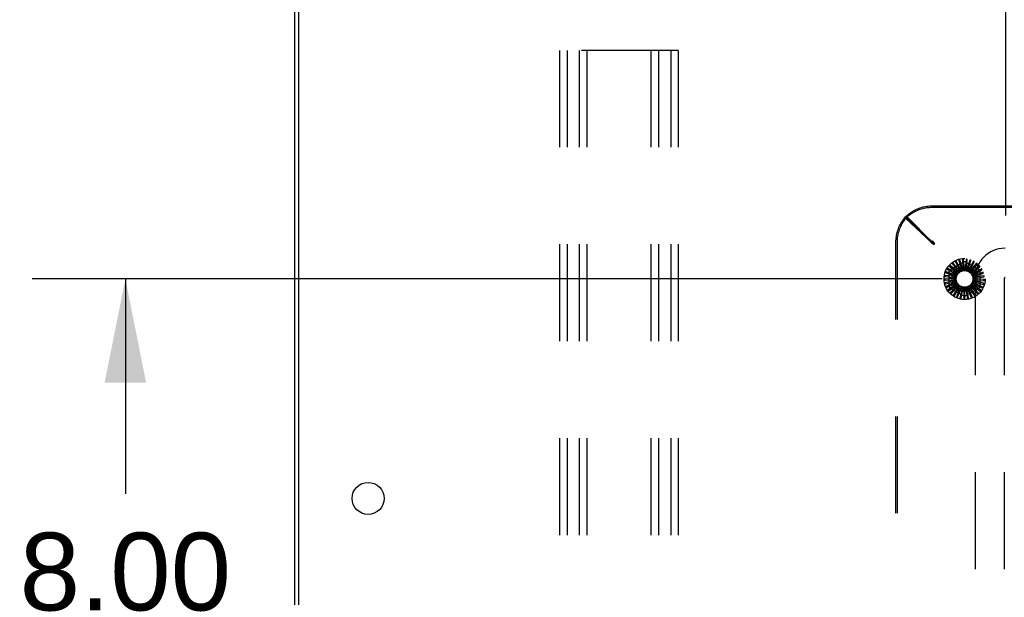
# Model space of a CAD drawing. Header units: inches. Extents: x 0 to 241, y 0 to 156.
# Tile 9 of 70: x 43 to 57, y 17 to 25. Entities that reach past the tile are written whole.
import ezdxf

# ---------------------------------------------------------------- set-up
doc = ezdxf.new("R2010")
doc.units = ezdxf.units.IN
doc.header["$LTSCALE"] = 13.251942
doc.header["$MEASUREMENT"] = 0
doc.linetypes.add('HIDDEN', pattern=[0.2, 0.1, -0.1])
doc.layers.get('0').update_dxf_attribs({"linetype": 'CONTINUOUS'})
doc.layers.add('DEFAULT_2', color=8, linetype='HIDDEN')
doc.layers.add('DIMENSIONS', color=7, linetype='CONTINUOUS')
doc.styles.get("Standard").update_dxf_attribs({"font": 'arial.ttf'})
doc.dimstyles.new('DIMSTYLE_1', dxfattribs={"dimtxt": 1.06299, "dimasz": 1.41732, "dimexe": 0.09, "dimexo": 0.07, "dimgap": 0.0375, "dimtad": 0, "dimtih": 1, "dimtoh": 1, "dimzin": 4, "dimdsep": 46, "dimtxsty": 'Standard', "dimblk": '_FILLED', "dimblk1": '_FILLED', "dimblk2": '_FILLED', "dimcen": 0.09, "dimazin": 1, "dimtfac": 1, "dimtdec": 3, "dimtofl": 0, "dimtmove": 0, "dimatfit": 3, "dimldrblk": '_FILLED', "dimfxl": 0, "dimtolj": 1, "dimtzin": 4, "dimarcsym": 0})

# ---------------------------------------------------------------- blocks, each defined once
blk = doc.blocks.new('_FILLED')
at = {"color": 0, "linetype": 'ByBlock'}
blk.add_solid([(0, 0), (-1, 0.2), (-1, -0.2)], dxfattribs=at)
blk = doc.blocks.new('*D24')
at = {"layer": 'DIMENSIONS', "color": 2, "linetype": 'Continuous'}
for p, q in [((56.064, 21.415), (43.621, 21.415)), ((44.897, 21.415), (44.897, 18.478)), ((44.897, 13.415), (44.897, 16.352)), ((56.064, 13.415), (43.621, 13.415))]:
    blk.add_line(p, q, dxfattribs=at)
at = {"layer": 'DIMENSIONS', "color": 2, "linetype": 'Continuous', "xscale": 1.41732, "yscale": 1.41732, "zscale": 1.41732}
for p, rotation in [((44.897, 21.415), 90), ((44.897, 13.415), 270)]:
    blk.add_blockref('_FILLED', p, dxfattribs=dict(at, rotation=rotation))
at = {"layer": 'DIMENSIONS', "color": 2, "linetype": 'Continuous', "insert": (44.897, 17.946), "char_height": 1.063, "width": 2.88865, "attachment_point": 2, "line_spacing_factor": 0.9}
blk.add_mtext('8.00', dxfattribs=at)
blk = doc.blocks.new('*D25')
at = {"layer": 'DIMENSIONS', "color": 2, "linetype": 'Continuous'}
for p, q in [((47.215, 28.16), (47.215, 31.788)), ((56.931, 22.282), (56.931, 31.788)), ((47.215, 30.512), (50.097, 30.512)), ((56.931, 30.512), (54.049, 30.512))]:
    blk.add_line(p, q, dxfattribs=at)
at = {"layer": 'DIMENSIONS', "color": 2, "linetype": 'Continuous', "xscale": 1.41732, "yscale": 1.41732, "zscale": 1.41732, "rotation": 180}
blk.add_blockref('_FILLED', (47.215, 30.512), dxfattribs=at)
at = {"layer": 'DIMENSIONS', "color": 2, "linetype": 'Continuous', "xscale": 1.41732, "yscale": 1.41732, "zscale": 1.41732}
blk.add_blockref('_FILLED', (56.931, 30.512), dxfattribs=at)
at = {"layer": 'DIMENSIONS', "color": 2, "linetype": 'Continuous', "insert": (52.073, 31.044), "char_height": 1.063, "width": 2.88865, "attachment_point": 2, "line_spacing_factor": 0.9}
blk.add_mtext('9.72', dxfattribs=at)

msp = doc.modelspace()

# ---------------------------------------------------------------- linework, layer by layer
at = {"color": 3, "linetype": 'Continuous'}
for p, q in [((47.267, 9.587), (47.267, 27.243)), ((47.215, 9.467), (47.215, 27.168))]:
    msp.add_line(p, q, dxfattribs=at)
msp.add_circle((48.215, 18.415), 0.219, dxfattribs=at)
at = {"layer": 'DEFAULT_2', "color": 8, "linetype": 'HIDDEN'}
for p, q in [((50.831, 24.54), (50.831, 9.54)), ((52.456, 24.54), (50.831, 24.54)), ((50.935, 24.54), (50.935, 9.54)), ((51.102, 24.54), (51.102, 9.54)), ((51.206, 24.54), (51.206, 9.54)), ((52.081, 24.54), (52.081, 9.54)), ((52.185, 24.54), (52.185, 9.54)), ((52.352, 24.54), (52.352, 9.54)), ((52.456, 24.54), (52.456, 9.54)), ((55.927, 22.415), (73.935, 22.415)), ((55.927, 22.395), (73.935, 22.395)), ((55.563, 22.263), (55.563, 22.244)), ((55.563, 22.263), (55.923, 21.926)), ((55.912, 21.915), (55.563, 22.263)), ((55.563, 22.263), (55.583, 22.263)), ((55.563, 22.244), (55.923, 21.907)), ((55.931, 21.915), (55.583, 22.263)), ((55.431, 12.91), (55.431, 21.919)), ((55.451, 12.91), (55.451, 21.919)), ((55.912, 21.915), (55.931, 21.915)), ((55.923, 21.926), (55.923, 21.907)), ((55.923, 21.926), (55.951, 21.907)), ((55.923, 21.907), (55.951, 21.887)), ((55.931, 21.934), (55.931, 21.915)), ((55.934, 21.928), (55.931, 21.934)), ((55.951, 21.907), (55.931, 21.934)), ((55.951, 21.887), (55.931, 21.915)), ((55.934, 21.911), (55.931, 21.915)), ((55.951, 21.895), (55.931, 21.905)), ((55.941, 21.915), (55.934, 21.928)), ((55.941, 21.905), (55.934, 21.911)), ((55.951, 21.895), (55.941, 21.915)), ((55.951, 21.895), (55.941, 21.905)), ((55.951, 21.895), (55.941, 21.905)), ((55.951, 21.907), (55.951, 21.887)), ((56.339, 21.556), (56.304, 21.676)), ((56.339, 21.678), (56.351, 21.558)), ((56.366, 21.559), (56.354, 21.683)), ((56.389, 21.678), (56.379, 21.559)), ((56.394, 21.557), (56.405, 21.681)), ((56.439, 21.67), (56.406, 21.554)), ((56.137, 21.543), (56.242, 21.484)), ((56.25, 21.497), (56.141, 21.559)), ((56.166, 21.585), (56.257, 21.506)), ((56.267, 21.518), (56.173, 21.599)), ((56.175, 21.543), (56.354, 21.647)), ((56.202, 21.62), (56.277, 21.526)), ((56.289, 21.535), (56.211, 21.633)), ((56.243, 21.648), (56.299, 21.541)), ((56.313, 21.548), (56.256, 21.659)), ((56.29, 21.667), (56.325, 21.552)), ((56.297, 21.539), (56.297, 21.539)), ((56.383, 21.647), (56.562, 21.543)), ((56.42, 21.549), (56.455, 21.669)), ((56.486, 21.652), (56.431, 21.545)), ((56.445, 21.537), (56.502, 21.648)), ((56.529, 21.625), (56.455, 21.53)), ((56.466, 21.521), (56.544, 21.619)), ((56.566, 21.591), (56.475, 21.512)), ((56.485, 21.5), (56.579, 21.582)), ((56.595, 21.551), (56.492, 21.49)), ((56.499, 21.477), (56.607, 21.539)), ((56.224, 21.419), (56.1, 21.413)), ((56.228, 21.447), (56.104, 21.464)), ((56.104, 21.398), (56.225, 21.404)), ((56.106, 21.448), (56.225, 21.432)), ((56.117, 21.497), (56.231, 21.459)), ((56.236, 21.473), (56.118, 21.513)), ((56.16, 21.311), (56.16, 21.518)), ((56.617, 21.505), (56.504, 21.465)), ((56.508, 21.451), (56.626, 21.492)), ((56.63, 21.457), (56.511, 21.439)), ((56.512, 21.424), (56.636, 21.442)), ((56.512, 21.424), (56.512, 13.406)), ((56.633, 21.406), (56.513, 21.411)), ((56.577, 21.518), (56.577, 21.311)), ((56.912, 21.424), (56.912, 13.406)), ((56.226, 21.392), (56.105, 21.362)), ((56.112, 21.348), (56.229, 21.377)), ((56.233, 21.365), (56.119, 21.313)), ((56.13, 21.301), (56.239, 21.352)), ((56.245, 21.341), (56.143, 21.268)), ((56.156, 21.258), (56.253, 21.328)), ((56.261, 21.319), (56.175, 21.228)), ((56.354, 21.183), (56.175, 21.286)), ((56.189, 21.22), (56.262, 21.298)), ((56.281, 21.3), (56.214, 21.195)), ((56.229, 21.19), (56.294, 21.291)), ((56.304, 21.285), (56.258, 21.169)), ((56.262, 21.298), (56.272, 21.308)), ((56.274, 21.168), (56.318, 21.28)), ((56.33, 21.276), (56.306, 21.153)), ((56.323, 21.154), (56.345, 21.272)), ((56.357, 21.271), (56.357, 21.146)), ((56.373, 21.15), (56.372, 21.271)), ((56.562, 21.286), (56.383, 21.183)), ((56.385, 21.271), (56.408, 21.149)), ((56.423, 21.156), (56.399, 21.274)), ((56.411, 21.277), (56.458, 21.161)), ((56.471, 21.171), (56.425, 21.282)), ((56.437, 21.288), (56.504, 21.182)), ((56.515, 21.195), (56.449, 21.295)), ((56.459, 21.303), (56.546, 21.212)), ((56.554, 21.226), (56.471, 21.313)), ((56.479, 21.322), (56.581, 21.25)), ((56.587, 21.265), (56.488, 21.334)), ((56.495, 21.345), (56.608, 21.293)), ((56.611, 21.309), (56.501, 21.358)), ((56.506, 21.37), (56.627, 21.34)), ((56.627, 21.357), (56.51, 21.384)), ((56.512, 21.396), (56.636, 21.391))]:
    msp.add_line(p, q, dxfattribs=at)
for points in [[(55.563, 22.263), (55.576, 22.276), (55.59, 22.288), (55.604, 22.3), (55.618, 22.311), (55.633, 22.322), (55.648, 22.333), (55.663, 22.342), (55.679, 22.351), (55.695, 22.36), (55.712, 22.368), (55.729, 22.375), (55.746, 22.382), (55.763, 22.388), (55.781, 22.394), (55.799, 22.399), (55.817, 22.403), (55.835, 22.406), (55.853, 22.409), (55.871, 22.412), (55.89, 22.413), (55.908, 22.414), (55.927, 22.415)], [(55.563, 22.244), (55.576, 22.257), (55.59, 22.269), (55.604, 22.281), (55.618, 22.292), (55.633, 22.303), (55.648, 22.313), (55.663, 22.323), (55.679, 22.332), (55.695, 22.34), (55.712, 22.348), (55.729, 22.356), (55.746, 22.363), (55.763, 22.369), (55.781, 22.374), (55.799, 22.379), (55.817, 22.383), (55.835, 22.387), (55.853, 22.39), (55.871, 22.392), (55.89, 22.394), (55.908, 22.395), (55.927, 22.395)], [(55.431, 21.919), (55.431, 21.938), (55.432, 21.957), (55.434, 21.976), (55.437, 21.995), (55.44, 22.013), (55.443, 22.032), (55.448, 22.05), (55.453, 22.068), (55.459, 22.086), (55.465, 22.104), (55.472, 22.122), (55.48, 22.139), (55.489, 22.156), (55.498, 22.172), (55.507, 22.188), (55.517, 22.204), (55.528, 22.219), (55.539, 22.234), (55.551, 22.249), (55.563, 22.263)], [(55.451, 21.919), (55.451, 21.938), (55.452, 21.957), (55.454, 21.976), (55.456, 21.995), (55.459, 22.013), (55.463, 22.032), (55.467, 22.05), (55.473, 22.068), (55.478, 22.086), (55.485, 22.104), (55.492, 22.122), (55.5, 22.139), (55.508, 22.156), (55.517, 22.172), (55.527, 22.188), (55.537, 22.204), (55.547, 22.219), (55.559, 22.234), (55.571, 22.249), (55.583, 22.263)], [(55.931, 21.905), (55.918, 21.911), (55.912, 21.915)], [(55.941, 21.905), (55.934, 21.911), (55.931, 21.915)], [(56.291, 21.674), (56.29, 21.673), (56.29, 21.673), (56.29, 21.673), (56.29, 21.673), (56.289, 21.672), (56.289, 21.672), (56.289, 21.671), (56.289, 21.671), (56.289, 21.67), (56.289, 21.67), (56.289, 21.669), (56.29, 21.669), (56.29, 21.668), (56.29, 21.667)], [(56.304, 21.676), (56.304, 21.676), (56.304, 21.676), (56.303, 21.676), (56.303, 21.676), (56.303, 21.676), (56.303, 21.676), (56.303, 21.676), (56.302, 21.676), (56.302, 21.676), (56.302, 21.676), (56.302, 21.676), (56.301, 21.676), (56.301, 21.676), (56.301, 21.676), (56.301, 21.676), (56.3, 21.676), (56.3, 21.676), (56.3, 21.676), (56.299, 21.676), (56.299, 21.676)], [(56.341, 21.684), (56.341, 21.684), (56.34, 21.683), (56.34, 21.683), (56.34, 21.683), (56.339, 21.682), (56.339, 21.682), (56.339, 21.682), (56.339, 21.681), (56.339, 21.681), (56.339, 21.68), (56.339, 21.679), (56.339, 21.679), (56.339, 21.678), (56.339, 21.678)], [(56.354, 21.683), (56.354, 21.684), (56.354, 21.684), (56.354, 21.684), (56.354, 21.684), (56.354, 21.684), (56.354, 21.684), (56.353, 21.684), (56.353, 21.684), (56.353, 21.684), (56.353, 21.684), (56.352, 21.684), (56.352, 21.684), (56.352, 21.684), (56.352, 21.684), (56.351, 21.684), (56.351, 21.684), (56.351, 21.684), (56.35, 21.684), (56.35, 21.684), (56.35, 21.684)], [(56.393, 21.684), (56.392, 21.684), (56.392, 21.684), (56.391, 21.684), (56.391, 21.683), (56.391, 21.683), (56.39, 21.683), (56.39, 21.682), (56.39, 21.682), (56.39, 21.681), (56.39, 21.681), (56.39, 21.68), (56.39, 21.68), (56.389, 21.679), (56.389, 21.678)], [(56.405, 21.681), (56.405, 21.681), (56.405, 21.682), (56.405, 21.682), (56.405, 21.682), (56.405, 21.682), (56.405, 21.682), (56.405, 21.682), (56.404, 21.682), (56.404, 21.682), (56.404, 21.682), (56.404, 21.682), (56.403, 21.683), (56.403, 21.683), (56.403, 21.683), (56.403, 21.683), (56.402, 21.683), (56.402, 21.683), (56.402, 21.683), (56.401, 21.683), (56.401, 21.683)], [(56.443, 21.675), (56.443, 21.675), (56.442, 21.675), (56.442, 21.674), (56.441, 21.674), (56.441, 21.674), (56.441, 21.674), (56.44, 21.673), (56.44, 21.673), (56.44, 21.673), (56.44, 21.672), (56.439, 21.672), (56.439, 21.671), (56.439, 21.67), (56.439, 21.67)], [(56.455, 21.669), (56.455, 21.67), (56.455, 21.67), (56.455, 21.67), (56.455, 21.67), (56.455, 21.67), (56.455, 21.67), (56.455, 21.67), (56.454, 21.671), (56.454, 21.671), (56.454, 21.671), (56.454, 21.671), (56.454, 21.671), (56.453, 21.671), (56.453, 21.671), (56.453, 21.671), (56.453, 21.672), (56.452, 21.672), (56.452, 21.672), (56.452, 21.672), (56.451, 21.672)], [(56.134, 21.548), (56.133, 21.548), (56.133, 21.548), (56.133, 21.547), (56.133, 21.547), (56.134, 21.546), (56.134, 21.546), (56.134, 21.546), (56.134, 21.545), (56.135, 21.545), (56.135, 21.545), (56.136, 21.544), (56.136, 21.544), (56.137, 21.544), (56.137, 21.543)], [(56.141, 21.559), (56.141, 21.559), (56.141, 21.559), (56.141, 21.559), (56.141, 21.559), (56.141, 21.559), (56.14, 21.559), (56.14, 21.559), (56.14, 21.559), (56.14, 21.558), (56.14, 21.558), (56.14, 21.558), (56.139, 21.558), (56.139, 21.558), (56.139, 21.557), (56.139, 21.557), (56.139, 21.557), (56.139, 21.557), (56.138, 21.556), (56.138, 21.556), (56.138, 21.556)], [(56.163, 21.59), (56.163, 21.59), (56.163, 21.59), (56.163, 21.589), (56.163, 21.589), (56.163, 21.588), (56.163, 21.588), (56.163, 21.588), (56.163, 21.587), (56.164, 21.587), (56.164, 21.586), (56.164, 21.586), (56.165, 21.586), (56.165, 21.585), (56.166, 21.585)], [(56.173, 21.599), (56.173, 21.599), (56.173, 21.599), (56.172, 21.599), (56.172, 21.599), (56.172, 21.599), (56.172, 21.599), (56.172, 21.599), (56.171, 21.599), (56.171, 21.599), (56.171, 21.599), (56.171, 21.599), (56.171, 21.599), (56.17, 21.598), (56.17, 21.598), (56.17, 21.598), (56.17, 21.598), (56.17, 21.598), (56.169, 21.597), (56.169, 21.597), (56.169, 21.597)], [(56.2, 21.626), (56.2, 21.626), (56.2, 21.625), (56.199, 21.625), (56.199, 21.625), (56.199, 21.624), (56.199, 21.624), (56.2, 21.623), (56.2, 21.623), (56.2, 21.622), (56.2, 21.622), (56.201, 21.621), (56.201, 21.621), (56.201, 21.62), (56.202, 21.62)], [(56.211, 21.633), (56.211, 21.633), (56.211, 21.633), (56.211, 21.633), (56.211, 21.633), (56.211, 21.633), (56.21, 21.633), (56.21, 21.633), (56.21, 21.633), (56.21, 21.633), (56.209, 21.633), (56.209, 21.633), (56.209, 21.633), (56.209, 21.633), (56.209, 21.632), (56.208, 21.632), (56.208, 21.632), (56.208, 21.632), (56.208, 21.632), (56.207, 21.632), (56.207, 21.631)], [(56.243, 21.654), (56.243, 21.654), (56.243, 21.654), (56.242, 21.653), (56.242, 21.653), (56.242, 21.652), (56.242, 21.652), (56.242, 21.652), (56.242, 21.651), (56.242, 21.651), (56.242, 21.65), (56.243, 21.65), (56.243, 21.649), (56.243, 21.648), (56.243, 21.648)], [(56.256, 21.659), (56.255, 21.659), (56.255, 21.659), (56.255, 21.659), (56.255, 21.659), (56.255, 21.659), (56.255, 21.659), (56.254, 21.659), (56.254, 21.659), (56.254, 21.659), (56.254, 21.659), (56.253, 21.659), (56.253, 21.659), (56.253, 21.659), (56.253, 21.659), (56.252, 21.659), (56.252, 21.659), (56.252, 21.658), (56.251, 21.658), (56.251, 21.658), (56.251, 21.658)], [(56.289, 21.535), (56.29, 21.536), (56.291, 21.536), (56.293, 21.537), (56.294, 21.538), (56.295, 21.538), (56.297, 21.539)], [(56.299, 21.541), (56.299, 21.541), (56.299, 21.54), (56.298, 21.54), (56.298, 21.54), (56.297, 21.539), (56.297, 21.539)], [(56.313, 21.548), (56.315, 21.548), (56.317, 21.549), (56.319, 21.55), (56.321, 21.55)], [(56.325, 21.552), (56.324, 21.552), (56.324, 21.551), (56.323, 21.551), (56.323, 21.551), (56.322, 21.55), (56.321, 21.55)], [(56.339, 21.556), (56.341, 21.556), (56.343, 21.556), (56.346, 21.557), (56.348, 21.557)], [(56.351, 21.558), (56.351, 21.558), (56.35, 21.557), (56.35, 21.557), (56.349, 21.557), (56.348, 21.557), (56.348, 21.557)], [(56.366, 21.559), (56.368, 21.559), (56.371, 21.559), (56.373, 21.558), (56.375, 21.558)], [(56.379, 21.559), (56.378, 21.558), (56.378, 21.558), (56.377, 21.558), (56.376, 21.558), (56.376, 21.558), (56.375, 21.558)], [(56.394, 21.557), (56.396, 21.556), (56.398, 21.556), (56.4, 21.555), (56.402, 21.554)], [(56.406, 21.554), (56.405, 21.554), (56.405, 21.554), (56.404, 21.554), (56.403, 21.554), (56.403, 21.554), (56.402, 21.554)], [(56.42, 21.549), (56.422, 21.548), (56.424, 21.547), (56.426, 21.546), (56.428, 21.545)], [(56.431, 21.545), (56.431, 21.545), (56.43, 21.545), (56.43, 21.545), (56.429, 21.545), (56.428, 21.545), (56.428, 21.545)], [(56.445, 21.537), (56.446, 21.536), (56.448, 21.535), (56.45, 21.533), (56.452, 21.532)], [(56.491, 21.656), (56.49, 21.656), (56.49, 21.656), (56.49, 21.656), (56.489, 21.656), (56.489, 21.656), (56.488, 21.655), (56.488, 21.655), (56.488, 21.655), (56.487, 21.654), (56.487, 21.654), (56.487, 21.653), (56.486, 21.653), (56.486, 21.652), (56.486, 21.652)], [(56.502, 21.648), (56.502, 21.649), (56.502, 21.649), (56.502, 21.649), (56.502, 21.649), (56.502, 21.649), (56.502, 21.649), (56.501, 21.65), (56.501, 21.65), (56.501, 21.65), (56.501, 21.65), (56.501, 21.65), (56.501, 21.65), (56.5, 21.651), (56.5, 21.651), (56.5, 21.651), (56.5, 21.651), (56.499, 21.651), (56.499, 21.651), (56.499, 21.652), (56.498, 21.652)], [(56.534, 21.628), (56.534, 21.628), (56.534, 21.629), (56.533, 21.629), (56.533, 21.629), (56.532, 21.629), (56.532, 21.628), (56.531, 21.628), (56.531, 21.628), (56.531, 21.628), (56.53, 21.627), (56.53, 21.627), (56.529, 21.626), (56.529, 21.626), (56.529, 21.625)], [(56.544, 21.619), (56.544, 21.619), (56.544, 21.619), (56.544, 21.619), (56.544, 21.62), (56.544, 21.62), (56.544, 21.62), (56.543, 21.62), (56.543, 21.62), (56.543, 21.621), (56.543, 21.621), (56.543, 21.621), (56.543, 21.621), (56.543, 21.621), (56.542, 21.622), (56.542, 21.622), (56.542, 21.622), (56.542, 21.622), (56.542, 21.622), (56.541, 21.623), (56.541, 21.623)], [(56.572, 21.593), (56.571, 21.593), (56.571, 21.593), (56.571, 21.594), (56.57, 21.594), (56.57, 21.594), (56.569, 21.594), (56.569, 21.593), (56.568, 21.593), (56.568, 21.593), (56.568, 21.593), (56.567, 21.592), (56.567, 21.592), (56.566, 21.592), (56.566, 21.591)], [(56.579, 21.582), (56.579, 21.582), (56.579, 21.582), (56.579, 21.583), (56.579, 21.583), (56.579, 21.583), (56.579, 21.583), (56.579, 21.583), (56.579, 21.584), (56.579, 21.584), (56.579, 21.584), (56.579, 21.584), (56.579, 21.584), (56.579, 21.585), (56.578, 21.585), (56.578, 21.585), (56.578, 21.585), (56.578, 21.586), (56.578, 21.586), (56.577, 21.586), (56.577, 21.586)], [(56.602, 21.551), (56.601, 21.552), (56.601, 21.552), (56.601, 21.552), (56.6, 21.552), (56.6, 21.552), (56.6, 21.552), (56.599, 21.552), (56.599, 21.552), (56.598, 21.552), (56.598, 21.552), (56.597, 21.552), (56.597, 21.551), (56.596, 21.551), (56.595, 21.551)], [(56.607, 21.539), (56.607, 21.539), (56.607, 21.539), (56.607, 21.54), (56.607, 21.54), (56.607, 21.54), (56.607, 21.54), (56.607, 21.54), (56.607, 21.541), (56.607, 21.541), (56.607, 21.541), (56.607, 21.541), (56.607, 21.542), (56.607, 21.542), (56.607, 21.542), (56.607, 21.542), (56.607, 21.543), (56.606, 21.543), (56.606, 21.543), (56.606, 21.544), (56.606, 21.544)], [(56.1, 21.413), (56.099, 21.413), (56.099, 21.413), (56.099, 21.413), (56.099, 21.413), (56.099, 21.413), (56.099, 21.413), (56.099, 21.412), (56.099, 21.412), (56.099, 21.412), (56.099, 21.412), (56.098, 21.411), (56.098, 21.411), (56.098, 21.411), (56.098, 21.411), (56.098, 21.41), (56.098, 21.41), (56.098, 21.41), (56.098, 21.409), (56.098, 21.409), (56.098, 21.409)], [(56.101, 21.452), (56.101, 21.451), (56.101, 21.451), (56.101, 21.45), (56.101, 21.45), (56.102, 21.45), (56.102, 21.449), (56.102, 21.449), (56.103, 21.449), (56.103, 21.449), (56.104, 21.449), (56.104, 21.448), (56.105, 21.448), (56.105, 21.448), (56.106, 21.448)], [(56.104, 21.464), (56.104, 21.464), (56.104, 21.464), (56.104, 21.464), (56.104, 21.464), (56.103, 21.464), (56.103, 21.464), (56.103, 21.464), (56.103, 21.463), (56.103, 21.463), (56.103, 21.463), (56.103, 21.463), (56.103, 21.462), (56.103, 21.462), (56.102, 21.462), (56.102, 21.462), (56.102, 21.461), (56.102, 21.461), (56.102, 21.461), (56.102, 21.46), (56.102, 21.46)], [(56.113, 21.502), (56.112, 21.501), (56.112, 21.501), (56.113, 21.5), (56.113, 21.5), (56.113, 21.5), (56.113, 21.499), (56.114, 21.499), (56.114, 21.499), (56.114, 21.498), (56.115, 21.498), (56.115, 21.498), (56.116, 21.498), (56.117, 21.497), (56.117, 21.497)], [(56.118, 21.513), (56.118, 21.513), (56.118, 21.513), (56.118, 21.513), (56.118, 21.513), (56.117, 21.513), (56.117, 21.513), (56.117, 21.513), (56.117, 21.513), (56.117, 21.512), (56.117, 21.512), (56.117, 21.512), (56.116, 21.512), (56.116, 21.512), (56.116, 21.511), (56.116, 21.511), (56.116, 21.511), (56.116, 21.511), (56.116, 21.51), (56.116, 21.51), (56.115, 21.51)], [(56.224, 21.419), (56.225, 21.422), (56.225, 21.424), (56.225, 21.426), (56.226, 21.428)], [(56.225, 21.432), (56.225, 21.431), (56.226, 21.431), (56.226, 21.43), (56.226, 21.429), (56.226, 21.429), (56.226, 21.428)], [(56.225, 21.404), (56.225, 21.404), (56.225, 21.403), (56.225, 21.403), (56.226, 21.402), (56.226, 21.401), (56.226, 21.401)], [(56.226, 21.392), (56.226, 21.394), (56.226, 21.396), (56.226, 21.399), (56.226, 21.401)], [(56.228, 21.447), (56.229, 21.449), (56.229, 21.451), (56.23, 21.453), (56.231, 21.455)], [(56.231, 21.459), (56.231, 21.458), (56.231, 21.457), (56.231, 21.457), (56.231, 21.456), (56.231, 21.455), (56.231, 21.455)], [(56.236, 21.473), (56.237, 21.475), (56.239, 21.476), (56.24, 21.478), (56.241, 21.48)], [(56.242, 21.484), (56.242, 21.483), (56.242, 21.483), (56.242, 21.482), (56.241, 21.481), (56.241, 21.481), (56.241, 21.48)], [(56.25, 21.497), (56.251, 21.498), (56.253, 21.5), (56.254, 21.502), (56.256, 21.503)], [(56.257, 21.506), (56.257, 21.506), (56.257, 21.505), (56.257, 21.505), (56.256, 21.504), (56.256, 21.504), (56.256, 21.503)], [(56.267, 21.518), (56.269, 21.519), (56.271, 21.52), (56.273, 21.522), (56.274, 21.523)], [(56.277, 21.526), (56.276, 21.525), (56.276, 21.525), (56.276, 21.524), (56.275, 21.524), (56.275, 21.523), (56.274, 21.523)], [(56.455, 21.53), (56.454, 21.53), (56.454, 21.531), (56.453, 21.531), (56.453, 21.531), (56.452, 21.531), (56.452, 21.532)], [(56.466, 21.521), (56.468, 21.519), (56.469, 21.517), (56.471, 21.516), (56.472, 21.514)], [(56.475, 21.512), (56.475, 21.512), (56.474, 21.512), (56.474, 21.513), (56.473, 21.513), (56.473, 21.513), (56.472, 21.514)], [(56.485, 21.5), (56.486, 21.498), (56.487, 21.496), (56.488, 21.494), (56.489, 21.493)], [(56.492, 21.49), (56.491, 21.49), (56.491, 21.491), (56.49, 21.491), (56.49, 21.491), (56.489, 21.492), (56.489, 21.493)], [(56.499, 21.477), (56.5, 21.475), (56.5, 21.473), (56.501, 21.47), (56.502, 21.468)], [(56.504, 21.465), (56.503, 21.466), (56.503, 21.466), (56.502, 21.467), (56.502, 21.467), (56.502, 21.468), (56.502, 21.468)], [(56.508, 21.451), (56.509, 21.449), (56.509, 21.447), (56.509, 21.444), (56.509, 21.442)], [(56.511, 21.439), (56.51, 21.439), (56.51, 21.44), (56.51, 21.44), (56.51, 21.441), (56.509, 21.442), (56.509, 21.442)], [(56.512, 21.424), (56.512, 21.422), (56.512, 21.419), (56.512, 21.417), (56.512, 21.415)], [(56.513, 21.411), (56.512, 21.412), (56.512, 21.413), (56.512, 21.413), (56.512, 21.414), (56.512, 21.414), (56.512, 21.415)], [(56.623, 21.505), (56.623, 21.505), (56.623, 21.505), (56.623, 21.506), (56.622, 21.506), (56.622, 21.506), (56.621, 21.506), (56.621, 21.506), (56.62, 21.506), (56.62, 21.506), (56.619, 21.506), (56.619, 21.506), (56.618, 21.506), (56.618, 21.506), (56.617, 21.505)], [(56.626, 21.492), (56.626, 21.492), (56.627, 21.492), (56.627, 21.492), (56.627, 21.492), (56.627, 21.493), (56.627, 21.493), (56.627, 21.493), (56.627, 21.493), (56.627, 21.493), (56.627, 21.494), (56.627, 21.494), (56.627, 21.494), (56.627, 21.494), (56.627, 21.495), (56.627, 21.495), (56.626, 21.495), (56.626, 21.496), (56.626, 21.496), (56.626, 21.496), (56.626, 21.496)], [(56.636, 21.455), (56.636, 21.455), (56.636, 21.456), (56.635, 21.456), (56.635, 21.456), (56.635, 21.456), (56.634, 21.457), (56.634, 21.457), (56.633, 21.457), (56.633, 21.457), (56.632, 21.457), (56.632, 21.457), (56.631, 21.457), (56.63, 21.457), (56.63, 21.457)], [(56.639, 21.404), (56.639, 21.404), (56.638, 21.404), (56.638, 21.405), (56.638, 21.405), (56.638, 21.405), (56.637, 21.406), (56.637, 21.406), (56.636, 21.406), (56.636, 21.406), (56.635, 21.406), (56.635, 21.406), (56.634, 21.406), (56.634, 21.406), (56.633, 21.406)], [(56.636, 21.442), (56.636, 21.442), (56.636, 21.442), (56.637, 21.442), (56.637, 21.442), (56.637, 21.442), (56.637, 21.442), (56.637, 21.443), (56.637, 21.443), (56.637, 21.443), (56.637, 21.443), (56.637, 21.444), (56.637, 21.444), (56.637, 21.444), (56.637, 21.444), (56.637, 21.445), (56.637, 21.445), (56.637, 21.445), (56.637, 21.446), (56.637, 21.446), (56.637, 21.446)], [(56.099, 21.4), (56.099, 21.4), (56.099, 21.399), (56.099, 21.399), (56.099, 21.399), (56.1, 21.398), (56.1, 21.398), (56.101, 21.398), (56.101, 21.398), (56.102, 21.398), (56.102, 21.398), (56.103, 21.398), (56.103, 21.398), (56.104, 21.398), (56.104, 21.398)], [(56.105, 21.362), (56.104, 21.362), (56.104, 21.362), (56.104, 21.362), (56.104, 21.362), (56.104, 21.362), (56.104, 21.362), (56.104, 21.361), (56.104, 21.361), (56.104, 21.361), (56.104, 21.361), (56.104, 21.36), (56.104, 21.36), (56.104, 21.36), (56.104, 21.36), (56.104, 21.359), (56.104, 21.359), (56.104, 21.359), (56.104, 21.358), (56.104, 21.358), (56.104, 21.358)], [(56.106, 21.349), (56.106, 21.349), (56.107, 21.349), (56.107, 21.348), (56.107, 21.348), (56.108, 21.348), (56.108, 21.348), (56.109, 21.348), (56.109, 21.348), (56.11, 21.348), (56.11, 21.348), (56.111, 21.348), (56.111, 21.348), (56.112, 21.348), (56.112, 21.348)], [(56.119, 21.313), (56.119, 21.313), (56.119, 21.313), (56.119, 21.313), (56.119, 21.313), (56.119, 21.313), (56.119, 21.312), (56.119, 21.312), (56.119, 21.312), (56.119, 21.312), (56.119, 21.312), (56.119, 21.311), (56.119, 21.311), (56.119, 21.311), (56.119, 21.311), (56.119, 21.31), (56.119, 21.31), (56.12, 21.31), (56.12, 21.309), (56.12, 21.309), (56.12, 21.309)], [(56.123, 21.301), (56.124, 21.301), (56.124, 21.3), (56.124, 21.3), (56.125, 21.3), (56.125, 21.3), (56.125, 21.3), (56.126, 21.3), (56.126, 21.3), (56.127, 21.3), (56.127, 21.3), (56.128, 21.3), (56.129, 21.3), (56.129, 21.301), (56.13, 21.301)], [(56.143, 21.268), (56.143, 21.268), (56.143, 21.268), (56.143, 21.268), (56.143, 21.268), (56.143, 21.267), (56.143, 21.267), (56.143, 21.267), (56.143, 21.267), (56.143, 21.266), (56.143, 21.266), (56.143, 21.266), (56.143, 21.266), (56.143, 21.266), (56.143, 21.265), (56.144, 21.265), (56.144, 21.265), (56.144, 21.264), (56.144, 21.264), (56.144, 21.264), (56.144, 21.264)], [(56.229, 21.377), (56.23, 21.377), (56.23, 21.376), (56.23, 21.376), (56.231, 21.375), (56.231, 21.375), (56.231, 21.374)], [(56.233, 21.365), (56.232, 21.368), (56.232, 21.37), (56.231, 21.372), (56.231, 21.374)], [(56.239, 21.352), (56.239, 21.351), (56.24, 21.351), (56.24, 21.35), (56.241, 21.35), (56.241, 21.349), (56.241, 21.349)], [(56.245, 21.341), (56.244, 21.343), (56.243, 21.345), (56.242, 21.347), (56.241, 21.349)], [(56.253, 21.328), (56.254, 21.328), (56.254, 21.328), (56.255, 21.327), (56.255, 21.327), (56.256, 21.326), (56.256, 21.326)], [(56.261, 21.319), (56.26, 21.32), (56.258, 21.322), (56.257, 21.324), (56.256, 21.326)], [(56.272, 21.308), (56.272, 21.308), (56.273, 21.308), (56.273, 21.307), (56.274, 21.307), (56.274, 21.307), (56.275, 21.306)], [(56.281, 21.3), (56.28, 21.301), (56.278, 21.303), (56.276, 21.305), (56.275, 21.306)], [(56.294, 21.291), (56.294, 21.291), (56.295, 21.291), (56.295, 21.291), (56.296, 21.291), (56.296, 21.291), (56.297, 21.29)], [(56.304, 21.285), (56.303, 21.287), (56.301, 21.288), (56.299, 21.289), (56.297, 21.29)], [(56.318, 21.28), (56.319, 21.28), (56.319, 21.28), (56.32, 21.28), (56.321, 21.279), (56.321, 21.279), (56.322, 21.279)], [(56.33, 21.276), (56.328, 21.276), (56.326, 21.277), (56.324, 21.278), (56.322, 21.279)], [(56.345, 21.272), (56.345, 21.273), (56.346, 21.273), (56.347, 21.273), (56.347, 21.273), (56.348, 21.273), (56.348, 21.273)], [(56.357, 21.271), (56.355, 21.271), (56.353, 21.272), (56.351, 21.272), (56.348, 21.273)], [(56.372, 21.271), (56.373, 21.271), (56.373, 21.271), (56.374, 21.271), (56.374, 21.271), (56.375, 21.271), (56.376, 21.271)], [(56.385, 21.271), (56.382, 21.271), (56.38, 21.271), (56.378, 21.271), (56.376, 21.271)], [(56.399, 21.274), (56.4, 21.274), (56.4, 21.275), (56.401, 21.275), (56.401, 21.275), (56.402, 21.275), (56.403, 21.275)], [(56.411, 21.277), (56.409, 21.277), (56.407, 21.276), (56.405, 21.276), (56.403, 21.275)], [(56.425, 21.282), (56.426, 21.283), (56.426, 21.283), (56.427, 21.283), (56.427, 21.284), (56.428, 21.284), (56.428, 21.284)], [(56.437, 21.288), (56.435, 21.287), (56.433, 21.286), (56.43, 21.285), (56.428, 21.284)], [(56.449, 21.295), (56.45, 21.296), (56.45, 21.296), (56.451, 21.297), (56.451, 21.297), (56.451, 21.298), (56.452, 21.298)], [(56.459, 21.303), (56.458, 21.302), (56.456, 21.3), (56.454, 21.299), (56.452, 21.298)], [(56.471, 21.313), (56.471, 21.313), (56.471, 21.314), (56.471, 21.314), (56.472, 21.315), (56.472, 21.315), (56.473, 21.316)], [(56.479, 21.322), (56.477, 21.32), (56.476, 21.319), (56.474, 21.317), (56.473, 21.316)], [(56.488, 21.334), (56.488, 21.335), (56.488, 21.335), (56.488, 21.336), (56.489, 21.336), (56.489, 21.337), (56.489, 21.337)], [(56.495, 21.345), (56.493, 21.343), (56.492, 21.341), (56.491, 21.339), (56.489, 21.337)], [(56.501, 21.358), (56.501, 21.359), (56.501, 21.359), (56.501, 21.36), (56.501, 21.36), (56.502, 21.361), (56.502, 21.362)], [(56.506, 21.37), (56.505, 21.368), (56.504, 21.366), (56.503, 21.364), (56.502, 21.362)], [(56.512, 21.396), (56.511, 21.394), (56.511, 21.392), (56.51, 21.39), (56.509, 21.388)], [(56.51, 21.384), (56.509, 21.385), (56.509, 21.385), (56.509, 21.386), (56.509, 21.387), (56.509, 21.387), (56.509, 21.388)], [(56.608, 21.293), (56.608, 21.293), (56.609, 21.293), (56.609, 21.293), (56.609, 21.293), (56.609, 21.293), (56.609, 21.293), (56.609, 21.293), (56.61, 21.293), (56.61, 21.293), (56.61, 21.294), (56.61, 21.294), (56.61, 21.294), (56.61, 21.294), (56.611, 21.295), (56.611, 21.295), (56.611, 21.295), (56.611, 21.295), (56.611, 21.296), (56.611, 21.296), (56.611, 21.296)], [(56.615, 21.304), (56.615, 21.304), (56.615, 21.305), (56.615, 21.305), (56.615, 21.306), (56.615, 21.306), (56.615, 21.306), (56.614, 21.307), (56.614, 21.307), (56.614, 21.307), (56.613, 21.308), (56.613, 21.308), (56.612, 21.308), (56.612, 21.309), (56.611, 21.309)], [(56.632, 21.353), (56.632, 21.353), (56.632, 21.353), (56.631, 21.354), (56.631, 21.354), (56.631, 21.355), (56.631, 21.355), (56.63, 21.355), (56.63, 21.355), (56.629, 21.356), (56.629, 21.356), (56.628, 21.356), (56.628, 21.356), (56.627, 21.356), (56.627, 21.357)], [(56.627, 21.34), (56.627, 21.34), (56.627, 21.34), (56.628, 21.34), (56.628, 21.34), (56.628, 21.341), (56.628, 21.341), (56.628, 21.341), (56.628, 21.341), (56.628, 21.341), (56.628, 21.342), (56.629, 21.342), (56.629, 21.342), (56.629, 21.342), (56.629, 21.342), (56.629, 21.343), (56.629, 21.343), (56.629, 21.343), (56.629, 21.344), (56.629, 21.344), (56.629, 21.344)], [(56.636, 21.391), (56.637, 21.391), (56.637, 21.391), (56.637, 21.391), (56.637, 21.391), (56.637, 21.391), (56.637, 21.391), (56.637, 21.391), (56.637, 21.392), (56.638, 21.392), (56.638, 21.392), (56.638, 21.392), (56.638, 21.393), (56.638, 21.393), (56.638, 21.393), (56.638, 21.393), (56.638, 21.394), (56.638, 21.394), (56.638, 21.394), (56.638, 21.395), (56.638, 21.395)], [(56.149, 21.257), (56.15, 21.256), (56.15, 21.256), (56.15, 21.256), (56.151, 21.256), (56.151, 21.256), (56.152, 21.256), (56.152, 21.256), (56.153, 21.256), (56.153, 21.256), (56.154, 21.256), (56.154, 21.257), (56.155, 21.257), (56.155, 21.257), (56.156, 21.258)], [(56.175, 21.228), (56.175, 21.228), (56.175, 21.228), (56.175, 21.228), (56.175, 21.227), (56.175, 21.227), (56.175, 21.227), (56.175, 21.227), (56.175, 21.227), (56.175, 21.226), (56.175, 21.226), (56.175, 21.226), (56.175, 21.226), (56.176, 21.226), (56.176, 21.225), (56.176, 21.225), (56.176, 21.225), (56.176, 21.225), (56.177, 21.224), (56.177, 21.224), (56.177, 21.224)], [(56.183, 21.218), (56.184, 21.218), (56.184, 21.218), (56.184, 21.217), (56.185, 21.217), (56.185, 21.217), (56.186, 21.218), (56.186, 21.218), (56.187, 21.218), (56.187, 21.218), (56.187, 21.219), (56.188, 21.219), (56.188, 21.219), (56.189, 21.22), (56.189, 21.22)], [(56.214, 21.195), (56.214, 21.195), (56.214, 21.194), (56.214, 21.194), (56.214, 21.194), (56.214, 21.194), (56.214, 21.194), (56.214, 21.194), (56.214, 21.193), (56.214, 21.193), (56.214, 21.193), (56.215, 21.193), (56.215, 21.193), (56.215, 21.192), (56.215, 21.192), (56.215, 21.192), (56.216, 21.192), (56.216, 21.192), (56.216, 21.192), (56.216, 21.191), (56.217, 21.191)], [(56.224, 21.186), (56.224, 21.186), (56.225, 21.186), (56.225, 21.186), (56.225, 21.186), (56.226, 21.186), (56.226, 21.187), (56.227, 21.187), (56.227, 21.187), (56.227, 21.187), (56.228, 21.188), (56.228, 21.188), (56.228, 21.189), (56.229, 21.189), (56.229, 21.19)], [(56.258, 21.169), (56.258, 21.169), (56.258, 21.169), (56.258, 21.169), (56.258, 21.169), (56.258, 21.169), (56.258, 21.168), (56.259, 21.168), (56.259, 21.168), (56.259, 21.168), (56.259, 21.168), (56.259, 21.168), (56.26, 21.168), (56.26, 21.167), (56.26, 21.167), (56.26, 21.167), (56.261, 21.167), (56.261, 21.167), (56.261, 21.167), (56.261, 21.167), (56.262, 21.166)], [(56.27, 21.163), (56.27, 21.163), (56.27, 21.163), (56.271, 21.163), (56.271, 21.163), (56.272, 21.163), (56.272, 21.164), (56.272, 21.164), (56.273, 21.164), (56.273, 21.165), (56.273, 21.165), (56.273, 21.166), (56.274, 21.166), (56.274, 21.167), (56.274, 21.168)], [(56.306, 21.153), (56.306, 21.153), (56.306, 21.153), (56.307, 21.152), (56.307, 21.152), (56.307, 21.152), (56.307, 21.152), (56.307, 21.152), (56.307, 21.152), (56.308, 21.152), (56.308, 21.152), (56.308, 21.152), (56.308, 21.151), (56.309, 21.151), (56.309, 21.151), (56.309, 21.151), (56.309, 21.151), (56.31, 21.151), (56.31, 21.151), (56.31, 21.151), (56.311, 21.151)], [(56.319, 21.149), (56.319, 21.149), (56.32, 21.149), (56.32, 21.149), (56.321, 21.149), (56.321, 21.15), (56.321, 21.15), (56.322, 21.15), (56.322, 21.151), (56.322, 21.151), (56.322, 21.152), (56.322, 21.152), (56.322, 21.153), (56.323, 21.154), (56.323, 21.154)], [(56.357, 21.146), (56.357, 21.146), (56.357, 21.146), (56.357, 21.145), (56.357, 21.145), (56.358, 21.145), (56.358, 21.145), (56.358, 21.145), (56.358, 21.145), (56.358, 21.145), (56.359, 21.145), (56.359, 21.145), (56.359, 21.145), (56.359, 21.145), (56.36, 21.145), (56.36, 21.145), (56.36, 21.145), (56.361, 21.145), (56.361, 21.145), (56.361, 21.145), (56.362, 21.145)], [(56.37, 21.144), (56.371, 21.145), (56.371, 21.145), (56.371, 21.145), (56.372, 21.145), (56.372, 21.145), (56.372, 21.146), (56.372, 21.146), (56.373, 21.147), (56.373, 21.147), (56.373, 21.148), (56.373, 21.148), (56.373, 21.149), (56.373, 21.15), (56.373, 21.15)], [(56.408, 21.149), (56.408, 21.148), (56.408, 21.148), (56.408, 21.148), (56.409, 21.148), (56.409, 21.148), (56.409, 21.148), (56.409, 21.148), (56.409, 21.148), (56.41, 21.148), (56.41, 21.148), (56.41, 21.148), (56.41, 21.148), (56.411, 21.148), (56.411, 21.148), (56.411, 21.148), (56.412, 21.148), (56.412, 21.148), (56.412, 21.148), (56.413, 21.148), (56.413, 21.148)], [(56.421, 21.15), (56.422, 21.15), (56.422, 21.15), (56.422, 21.15), (56.423, 21.151), (56.423, 21.151), (56.423, 21.151), (56.423, 21.152), (56.423, 21.152), (56.423, 21.153), (56.423, 21.153), (56.423, 21.154), (56.423, 21.155), (56.423, 21.155), (56.423, 21.156)], [(56.458, 21.161), (56.458, 21.161), (56.458, 21.161), (56.458, 21.161), (56.458, 21.161), (56.459, 21.161), (56.459, 21.16), (56.459, 21.16), (56.459, 21.16), (56.459, 21.161), (56.46, 21.161), (56.46, 21.161), (56.46, 21.161), (56.46, 21.161), (56.461, 21.161), (56.461, 21.161), (56.461, 21.161), (56.462, 21.161), (56.462, 21.161), (56.462, 21.161), (56.462, 21.161)], [(56.471, 21.164), (56.471, 21.165), (56.471, 21.165), (56.472, 21.165), (56.472, 21.166), (56.472, 21.166), (56.472, 21.166), (56.472, 21.167), (56.472, 21.167), (56.472, 21.168), (56.472, 21.168), (56.471, 21.169), (56.471, 21.17), (56.471, 21.17), (56.471, 21.171)], [(56.504, 21.182), (56.504, 21.182), (56.504, 21.182), (56.505, 21.182), (56.505, 21.182), (56.505, 21.182), (56.505, 21.182), (56.505, 21.182), (56.506, 21.182), (56.506, 21.182), (56.506, 21.182), (56.506, 21.182), (56.507, 21.183), (56.507, 21.183), (56.507, 21.183), (56.507, 21.183), (56.508, 21.183), (56.508, 21.183), (56.508, 21.183), (56.508, 21.184), (56.509, 21.184)], [(56.516, 21.188), (56.516, 21.189), (56.517, 21.189), (56.517, 21.189), (56.517, 21.19), (56.517, 21.19), (56.517, 21.191), (56.517, 21.191), (56.517, 21.191), (56.517, 21.192), (56.516, 21.192), (56.516, 21.193), (56.516, 21.193), (56.516, 21.194), (56.515, 21.195)], [(56.546, 21.212), (56.546, 21.212), (56.546, 21.212), (56.546, 21.212), (56.546, 21.212), (56.547, 21.212), (56.547, 21.212), (56.547, 21.212), (56.547, 21.212), (56.547, 21.213), (56.548, 21.213), (56.548, 21.213), (56.548, 21.213), (56.548, 21.213), (56.549, 21.213), (56.549, 21.213), (56.549, 21.214), (56.549, 21.214), (56.549, 21.214), (56.55, 21.214), (56.55, 21.214)], [(56.556, 21.22), (56.557, 21.221), (56.557, 21.221), (56.557, 21.221), (56.557, 21.222), (56.557, 21.222), (56.557, 21.223), (56.557, 21.223), (56.556, 21.224), (56.556, 21.224), (56.556, 21.224), (56.555, 21.225), (56.555, 21.225), (56.555, 21.226), (56.554, 21.226)], [(56.581, 21.25), (56.581, 21.249), (56.581, 21.249), (56.581, 21.249), (56.582, 21.249), (56.582, 21.25), (56.582, 21.25), (56.582, 21.25), (56.582, 21.25), (56.582, 21.25), (56.583, 21.25), (56.583, 21.25), (56.583, 21.251), (56.583, 21.251), (56.583, 21.251), (56.584, 21.251), (56.584, 21.251), (56.584, 21.252), (56.584, 21.252), (56.584, 21.252), (56.585, 21.252)], [(56.59, 21.259), (56.59, 21.26), (56.59, 21.26), (56.59, 21.261), (56.59, 21.261), (56.59, 21.261), (56.59, 21.262), (56.589, 21.262), (56.589, 21.263), (56.589, 21.263), (56.588, 21.263), (56.588, 21.264), (56.588, 21.264), (56.587, 21.264), (56.587, 21.265)]]:
    msp.add_lwpolyline(points, dxfattribs=at)
for radius in [0.281, 0.169, 0.145, 0.141, 0.125, 0.124, 0.114]:
    msp.add_circle((56.369, 21.415), radius, dxfattribs=at)
for centre, radius, start, end in [((56.922, 21.424), 0.41, 90, 180), ((56.369, 21.415), 0.27, 104.8803, 106.7119), ((56.369, 21.415), 0.27, 93.9727, 95.8031), ((56.369, 21.415), 0.27, 83.0804, 84.8935), ((56.369, 21.415), 0.27, 72.1533, 73.9848), ((56.369, 21.415), 0.27, 148.5362, 150.3484), ((56.189, 21.518), 0.0292, 120, 180), ((56.369, 21.415), 0.27, 137.6265, 139.4392), ((56.369, 21.415), 0.27, 126.6986, 128.5302), ((56.369, 21.415), 0.27, 115.8081, 117.6211), ((56.369, 21.415), 0.144, 112.728, 118.6743), ((56.369, 21.415), 0.144, 101.8189, 107.7652), ((56.369, 21.415), 0.144, 90.9098, 96.8561), ((56.369, 21.622), 0.0292, 60, 120), ((56.369, 21.415), 0.144, 80.0007, 85.947), ((56.369, 21.415), 0.144, 69.0916, 75.0379), ((56.369, 21.415), 0.144, 58.1826, 64.1288), ((56.369, 21.415), 0.27, 61.2627, 63.0757), ((56.369, 21.415), 0.27, 50.3346, 52.1665), ((56.548, 21.518), 0.0292, 0, 60), ((56.369, 21.415), 0.27, 39.4457, 41.2575), ((56.369, 21.415), 0.27, 28.5353, 30.3483), ((56.369, 21.415), 0.27, 181.244, 183.0757), ((56.369, 21.415), 0.27, 170.3534, 172.1665), ((56.369, 21.415), 0.27, 159.4259, 161.2574), ((56.369, 21.415), 0.144, 178.1826, 184.1288), ((56.369, 21.415), 0.144, 167.2735, 173.2197), ((56.369, 21.415), 0.144, 156.3644, 162.3106), ((56.369, 21.415), 0.144, 145.4553, 151.4015), ((56.369, 21.415), 0.144, 134.5462, 140.4924), ((56.369, 21.415), 0.144, 123.6371, 129.5833), ((56.369, 21.415), 0.144, 47.2735, 53.2197), ((56.369, 21.415), 0.144, 36.3644, 42.3106), ((56.369, 21.415), 0.144, 25.4553, 31.4015), ((56.369, 21.415), 0.144, 14.5462, 20.4924), ((56.369, 21.415), 0.144, 3.6371, 9.5833), ((56.369, 21.415), 0.144, 352.728, 358.6743), ((56.369, 21.415), 0.27, 17.6079, 19.4393), ((56.369, 21.415), 0.27, 6.7174, 8.5302), ((56.369, 21.415), 0.27, 355.8095, 357.621), ((56.922, 21.424), 0.01, 90, 180), ((56.369, 21.415), 0.27, 192.1722, 193.9846), ((56.369, 21.415), 0.27, 203.0815, 204.8939), ((56.189, 21.311), 0.0292, 180, 240), ((56.369, 21.415), 0.144, 189.0916, 195.0379), ((56.369, 21.415), 0.144, 200.0007, 205.947), ((56.369, 21.415), 0.144, 210.9098, 216.8561), ((56.369, 21.415), 0.144, 221.8189, 227.7652), ((56.369, 21.415), 0.144, 232.728, 238.6743), ((56.369, 21.415), 0.144, 243.6371, 249.5833), ((56.369, 21.415), 0.144, 254.5462, 260.4924), ((56.369, 21.415), 0.144, 265.4553, 271.4015), ((56.369, 21.415), 0.144, 276.3644, 282.3106), ((56.369, 21.415), 0.144, 287.2735, 293.2197), ((56.369, 21.415), 0.144, 298.1826, 304.1288), ((56.369, 21.415), 0.144, 309.0916, 315.0379), ((56.369, 21.415), 0.144, 320.0007, 325.947), ((56.369, 21.415), 0.144, 330.9098, 336.8561), ((56.369, 21.415), 0.144, 341.8189, 347.7652), ((56.548, 21.311), 0.0292, 300, 360), ((56.369, 21.415), 0.27, 333.9898, 335.8029), ((56.369, 21.415), 0.27, 344.8798, 346.7121), ((56.369, 21.415), 0.27, 213.9715, 215.8028), ((56.369, 21.415), 0.27, 224.8988, 226.712), ((56.369, 21.415), 0.27, 235.7893, 237.6212), ((56.369, 21.415), 0.27, 246.7179, 248.5301), ((56.369, 21.415), 0.27, 257.6268, 259.4393), ((56.369, 21.208), 0.0292, 240, 300), ((56.369, 21.415), 0.27, 268.5093, 270.3483), ((56.369, 21.415), 0.27, 279.4443, 281.2574), ((56.369, 21.415), 0.27, 290.3346, 292.1666), ((56.369, 21.415), 0.27, 301.2637, 303.0755), ((56.369, 21.415), 0.27, 312.1721, 313.9848), ((56.369, 21.415), 0.27, 323.0625, 324.8938)]:
    msp.add_arc(centre, radius, start, end, dxfattribs=at)

# ---------------------------------------------------------------- dimensions: what is measured, and where the dimension line sits
at = {"layer": 'DIMENSIONS', "color": 2, "linetype": 'Continuous'}
dim = msp.add_linear_dim(base=(56.931, 30.512), p1=(47.215, 28.09), p2=(56.931, 22.212), text='<>\\P[]', dimstyle='DIMSTYLE_1', dxfattribs=at)
dim.commit()
dim.dimension.update_dxf_attribs({"geometry": '*D25', "text_midpoint": (52.063, 30.506), "dimtype": 160})
dim = msp.add_linear_dim(base=(44.897, 13.415), p1=(56.134, 21.415), p2=(56.134, 13.415), angle=270, text='<>\\P[]', dimstyle='DIMSTYLE_1', dxfattribs=at)
dim.commit()
dim.dimension.update_dxf_attribs({"geometry": '*D24', "text_midpoint": (44.892, 17.409), "dimtype": 160})

doc.saveas('drawing.dxf')
